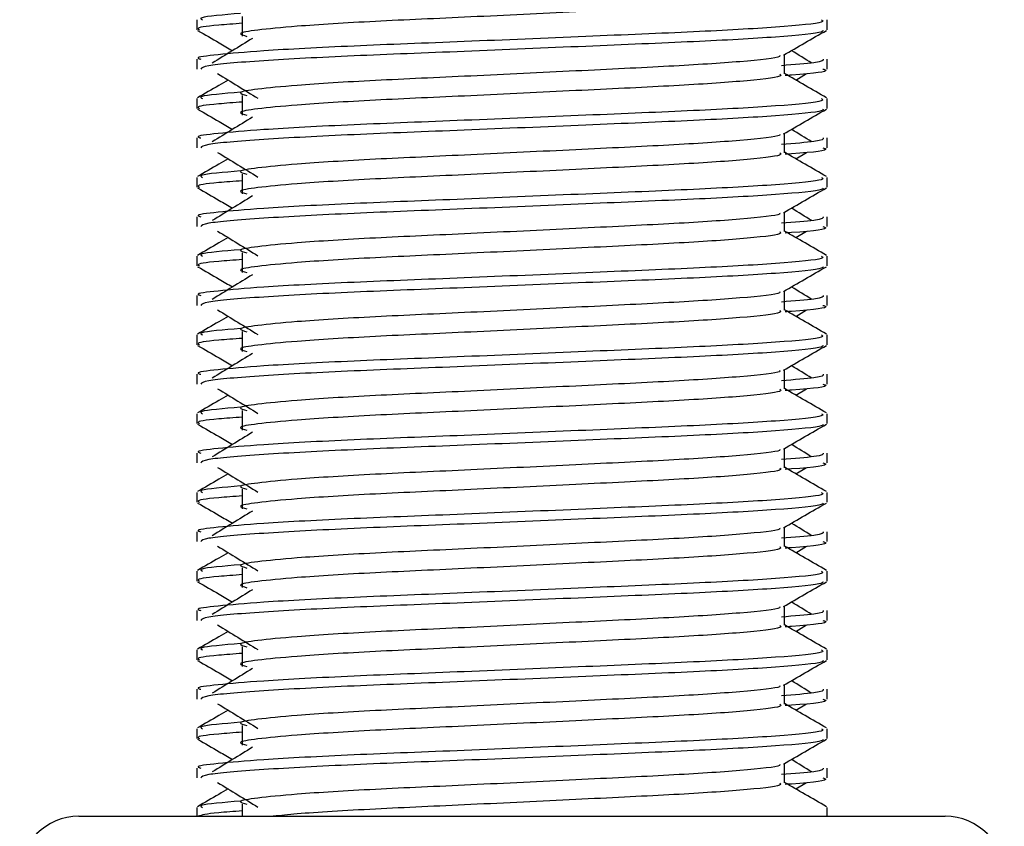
# Model space of a CAD drawing. Header units: millimetres. Extents: x 0 to 420, y 0 to 297.
# Tile 54 of 81: x 270.45 to 273.38, y 173.97 to 176.37. Entities that reach past the tile are written whole.
import ezdxf

# ---------------------------------------------------------------- set-up
doc = ezdxf.new("R2010")
doc.units = ezdxf.units.MM

msp = doc.modelspace()

# ---------------------------------------------------------------- linework, layer by layer
at = {"color": 7, "linetype": 'Continuous', "lineweight": 25}
for p, q in [((270.9765, 176.3707), (270.9765, 176.3415)), ((271.1114, 176.3804), (271.1114, 176.3218)), ((272.8515, 176.3415), (272.8515, 176.3707)), ((270.9765, 176.2536), (270.9765, 176.2243)), ((272.7246, 176.2098), (272.7246, 176.267)), ((272.8515, 176.2243), (272.8515, 176.2536)), ((272.7584, 176.1915), (272.7898, 176.2107)), ((270.9765, 176.1363), (270.9765, 176.1071)), ((271.1114, 176.146), (271.1114, 176.0874)), ((272.8515, 176.1071), (272.8515, 176.1363)), ((270.9765, 176.0192), (270.9765, 175.99)), ((272.7246, 175.9755), (272.7246, 176.0326)), ((272.8515, 175.99), (272.8515, 176.0192)), ((272.7584, 175.9571), (272.7898, 175.9763)), ((270.9765, 175.902), (270.9765, 175.8727)), ((271.1114, 175.9117), (271.1114, 175.8531)), ((272.8515, 175.8727), (272.8515, 175.902)), ((270.9765, 175.7848), (270.9765, 175.7556)), ((272.7246, 175.7411), (272.7246, 175.7982)), ((272.8515, 175.7556), (272.8515, 175.7848)), ((272.7584, 175.7227), (272.7898, 175.742)), ((270.9765, 175.6676), (270.9765, 175.6384)), ((271.1114, 175.6773), (271.1114, 175.6187)), ((272.8515, 175.6384), (272.8515, 175.6676)), ((270.9765, 175.5504), (270.9765, 175.5212)), ((272.7246, 175.5067), (272.7246, 175.5639)), ((272.8515, 175.5212), (272.8515, 175.5504)), ((272.7584, 175.4884), (272.7898, 175.5076)), ((270.9765, 175.4332), (270.9765, 175.404)), ((271.1114, 175.4429), (271.1114, 175.3843)), ((272.8515, 175.404), (272.8515, 175.4332)), ((270.9765, 175.3161), (270.9765, 175.2868)), ((272.7246, 175.2723), (272.7246, 175.3295)), ((272.8515, 175.2868), (272.8515, 175.3161)), ((272.7584, 175.254), (272.7898, 175.2732)), ((270.9765, 175.1988), (270.9765, 175.1696)), ((271.1114, 175.2085), (271.1114, 175.1499)), ((272.8515, 175.1696), (272.8515, 175.1988)), ((270.9765, 175.0817), (270.9765, 175.0525)), ((272.7246, 175.038), (272.7246, 175.0951)), ((272.8515, 175.0525), (272.8515, 175.0817)), ((272.7584, 175.0196), (272.7898, 175.0388)), ((270.9765, 174.9645), (270.9765, 174.9352)), ((271.1114, 174.9742), (271.1114, 174.9156)), ((272.8515, 174.9352), (272.8515, 174.9645)), ((270.9765, 174.8473), (270.9765, 174.8181)), ((272.7246, 174.8036), (272.7246, 174.8607)), ((272.8515, 174.8181), (272.8515, 174.8473)), ((272.7584, 174.7852), (272.7898, 174.8045)), ((270.9765, 174.7301), (270.9765, 174.7009)), ((271.1114, 174.7398), (271.1114, 174.6812)), ((272.8515, 174.7009), (272.8515, 174.7301)), ((270.9765, 174.6129), (270.9765, 174.5837)), ((272.7246, 174.5692), (272.7246, 174.6264)), ((272.8515, 174.5837), (272.8515, 174.6129)), ((272.7584, 174.5509), (272.7898, 174.5701)), ((270.9765, 174.4957), (270.9765, 174.4665)), ((271.1114, 174.5054), (271.1114, 174.4468)), ((272.8515, 174.4665), (272.8515, 174.4957)), ((270.9765, 174.3786), (270.9765, 174.3493)), ((272.7246, 174.3348), (272.7246, 174.392)), ((272.8515, 174.3493), (272.8515, 174.3786)), ((272.7584, 174.3165), (272.7898, 174.3357)), ((270.9765, 174.2613), (270.9765, 174.2321)), ((271.1114, 174.271), (271.1114, 174.2124)), ((272.8515, 174.2321), (272.8515, 174.2613)), ((270.9765, 174.1442), (270.9765, 174.115)), ((272.7246, 174.1005), (272.7246, 174.1576)), ((272.8515, 174.115), (272.8515, 174.1442)), ((272.7584, 174.0821), (272.7898, 174.1013)), ((270.9765, 174.027), (270.9765, 174.0009)), ((271.1114, 174.0367), (271.1114, 174.0009)), ((272.8515, 174.0009), (272.8515, 174.027)), ((270.6249, 174.0009), (272.0258, 174.0009)), ((272.0258, 174.0009), (273.2031, 174.0009))]:
    msp.add_line(p, q, dxfattribs=at)
for centre, start, end in [((270.6249, 173.8251), 90, 180), ((273.2031, 173.8251), 0, 90)]:
    msp.add_arc(centre, 0.1758, start, end, dxfattribs=at)
for points, knots in [([(272.7106, 176.444), (272.7132, 176.4418), (272.7209, 176.435), (272.6068, 176.4219), (272.3928, 176.4082), (272.1052, 176.3946), (271.7922, 176.3791), (271.496, 176.3661), (271.277, 176.3528), (271.1508, 176.3401), (271.0919, 176.3307), (271.1149, 176.3244), (271.1251, 176.3216)], [0, 0, 0, 0, 0.059132, 0.177163, 0.292064, 0.406849, 0.524898, 0.638409, 0.754774, 0.844226, 0.930647, 1, 1, 1, 1]), ([(272.8353, 176.3707), (272.8382, 176.3685), (272.847, 176.3617), (272.7152, 176.3486), (272.4678, 176.335), (272.1352, 176.3213), (271.7731, 176.3058), (271.4308, 176.2929), (271.1764, 176.2796), (271.0339, 176.2668), (270.9688, 176.2592), (270.9845, 176.2546), (270.9882, 176.2536)], [0, 0, 0, 0, 0.061077, 0.184512, 0.304677, 0.424721, 0.548174, 0.666888, 0.788581, 0.882129, 0.97251, 1, 1, 1, 1]), ([(271.1062, 176.3899), (271.0555, 176.3856), (270.9775, 176.379), (270.9888, 176.3729), (270.9927, 176.3707)], [0, 0, 0, 0, 0.651043, 1, 1, 1, 1]), ([(270.9787, 176.3391), (270.9999, 176.3269), (271.0345, 176.3069), (271.0691, 176.2868), (271.0824, 176.2791)], [0, 0, 0, 0, 0.61317, 1, 1, 1, 1]), ([(271.1114, 176.3604), (271.0865, 176.3586), (271.0099, 176.353), (270.9734, 176.3471), (270.9822, 176.3425), (270.9843, 176.3415)], [0, 0, 0, 0, 0.270543, 0.831179, 1, 1, 1, 1]), ([(272.8403, 176.339), (272.8396, 176.3375), (272.8366, 176.3315), (272.7155, 176.3193), (272.4677, 176.3057), (272.1351, 176.292), (271.7734, 176.2765), (271.4296, 176.2636), (271.159, 176.2491), (270.9959, 176.2353), (270.9908, 176.2276), (270.9886, 176.2243)], [0, 0, 0, 0, 0.039912, 0.166158, 0.289058, 0.411836, 0.5381, 0.659517, 0.783982, 0.909693, 1, 1, 1, 1]), ([(272.7221, 176.2655), (272.7433, 176.2778), (272.7857, 176.3023), (272.8281, 176.3269), (272.8493, 176.3391)], [0, 0, 0, 0, 0.4999356, 1, 1, 1, 1]), ([(271.1417, 176.3154), (271.1217, 176.3032), (271.0818, 176.2787), (271.0419, 176.2543), (271.022, 176.242)], [0, 0, 0, 0, 0.49999, 1, 1, 1, 1]), ([(272.7103, 176.2653), (272.7112, 176.264), (272.7155, 176.2581), (272.6052, 176.2461), (272.3933, 176.2324), (272.1051, 176.2188), (271.7923, 176.2033), (271.496, 176.1903), (271.277, 176.177), (271.1508, 176.1643), (271.0919, 176.155), (271.1149, 176.1486), (271.1251, 176.1458)], [0, 0, 0, 0, 0.035107, 0.156135, 0.273953, 0.391653, 0.512699, 0.629093, 0.748412, 0.840135, 0.92875, 1, 1, 1, 1]), ([(272.8398, 176.2536), (272.8399, 176.2501), (272.8402, 176.2439), (272.7533, 176.2372), (272.7158, 176.2343)], [0, 0, 0, 0, 0.567169, 1, 1, 1, 1]), ([(272.806, 176.242), (272.7861, 176.2543), (272.7659, 176.2666), (272.7458, 176.279), (272.7456, 176.2791)], [0, 0, 0, 0, 0.989832, 1, 1, 1, 1]), ([(272.8393, 176.2243), (272.8428, 176.2233), (272.8603, 176.2176), (272.8151, 176.2106), (272.7333, 176.2054), (272.7272, 176.205)], [0, 0, 0, 0, 0.18373, 0.938556, 1, 1, 1, 1]), ([(271.0382, 176.2107), (271.0582, 176.1985), (271.0981, 176.174), (271.138, 176.1495), (271.1579, 176.1373)], [0, 0, 0, 0, 0.500011, 1, 1, 1, 1]), ([(272.7106, 176.2097), (272.7132, 176.2074), (272.7209, 176.2006), (272.6068, 176.1875), (272.3928, 176.1738), (272.1052, 176.1602), (271.7922, 176.1447), (271.496, 176.1317), (271.277, 176.1184), (271.1508, 176.1057), (271.0919, 176.0964), (271.1149, 176.09), (271.1251, 176.0872)], [0, 0, 0, 0, 0.059132, 0.177163, 0.292064, 0.406849, 0.524898, 0.638409, 0.754774, 0.844226, 0.930647, 1, 1, 1, 1]), ([(272.8497, 176.1387), (272.8285, 176.1509), (272.7868, 176.1751), (272.7451, 176.1992), (272.7246, 176.2111)], [0, 0, 0, 0, 0.508368, 1, 1, 1, 1]), ([(271.0695, 176.1915), (271.0603, 176.1862), (271.0299, 176.1685), (270.9995, 176.1509), (270.9783, 176.1387)], [0, 0, 0, 0, 0.303338, 1, 1, 1, 1]), ([(272.8353, 176.1363), (272.8382, 176.1341), (272.847, 176.1273), (272.7152, 176.1143), (272.4678, 176.1006), (272.1352, 176.0869), (271.7731, 176.0715), (271.4308, 176.0585), (271.1764, 176.0452), (271.0339, 176.0325), (270.9688, 176.0248), (270.9845, 176.0202), (270.9882, 176.0192)], [0, 0, 0, 0, 0.061077, 0.184512, 0.304677, 0.424721, 0.548174, 0.666888, 0.788581, 0.882129, 0.97251, 1, 1, 1, 1]), ([(271.1062, 176.1555), (271.0555, 176.1512), (270.9775, 176.1446), (270.9888, 176.1385), (270.9927, 176.1363)], [0, 0, 0, 0, 0.651043, 1, 1, 1, 1]), ([(270.9787, 176.1048), (270.9999, 176.0925), (271.0345, 176.0725), (271.0691, 176.0525), (271.0824, 176.0447)], [0, 0, 0, 0, 0.61317, 1, 1, 1, 1]), ([(271.1114, 176.1261), (271.0865, 176.1242), (271.0099, 176.1186), (270.9734, 176.1127), (270.9822, 176.1082), (270.9843, 176.1071)], [0, 0, 0, 0, 0.270543, 0.831179, 1, 1, 1, 1]), ([(272.8403, 176.1046), (272.8396, 176.1031), (272.8366, 176.0971), (272.7155, 176.0849), (272.4677, 176.0713), (272.1351, 176.0576), (271.7734, 176.0422), (271.4296, 176.0292), (271.159, 176.0147), (270.9959, 176.0009), (270.9908, 175.9932), (270.9886, 175.99)], [0, 0, 0, 0, 0.039912, 0.166158, 0.289058, 0.411836, 0.5381, 0.659517, 0.783982, 0.909693, 1, 1, 1, 1]), ([(272.7221, 176.0311), (272.7433, 176.0434), (272.7857, 176.068), (272.8281, 176.0925), (272.8493, 176.1048)], [0, 0, 0, 0, 0.499936, 1, 1, 1, 1]), ([(271.1417, 176.081), (271.1217, 176.0688), (271.0818, 176.0443), (271.0419, 176.0199), (271.022, 176.0077)], [0, 0, 0, 0, 0.49999, 1, 1, 1, 1]), ([(272.7103, 176.031), (272.7112, 176.0296), (272.7155, 176.0238), (272.6052, 176.0117), (272.3933, 175.998), (272.1051, 175.9844), (271.7923, 175.9689), (271.496, 175.956), (271.277, 175.9427), (271.1508, 175.9299), (271.0919, 175.9206), (271.1149, 175.9143), (271.1251, 175.9114)], [0, 0, 0, 0, 0.035107, 0.156135, 0.273953, 0.391653, 0.512699, 0.629093, 0.748412, 0.840135, 0.92875, 1, 1, 1, 1]), ([(272.8398, 176.0192), (272.8399, 176.0157), (272.8402, 176.0095), (272.7533, 176.0028), (272.7158, 175.9999)], [0, 0, 0, 0, 0.567169, 1, 1, 1, 1]), ([(272.806, 176.0077), (272.7861, 176.0199), (272.7659, 176.0322), (272.7458, 176.0446), (272.7456, 176.0447)], [0, 0, 0, 0, 0.989832, 1, 1, 1, 1]), ([(272.8393, 175.99), (272.8428, 175.9889), (272.8603, 175.9833), (272.8151, 175.9763), (272.7333, 175.971), (272.7272, 175.9706)], [0, 0, 0, 0, 0.18373, 0.938556, 1, 1, 1, 1]), ([(271.0382, 175.9763), (271.0582, 175.9641), (271.0981, 175.9396), (271.138, 175.9152), (271.1579, 175.9029)], [0, 0, 0, 0, 0.500011, 1, 1, 1, 1]), ([(272.7106, 175.9753), (272.7132, 175.973), (272.7209, 175.9662), (272.6068, 175.9531), (272.3928, 175.9394), (272.1052, 175.9258), (271.7922, 175.9103), (271.496, 175.8974), (271.277, 175.8841), (271.1508, 175.8713), (271.0919, 175.862), (271.1149, 175.8557), (271.1251, 175.8529)], [0, 0, 0, 0, 0.059132, 0.177163, 0.292064, 0.406849, 0.524898, 0.638409, 0.754774, 0.844226, 0.930647, 1, 1, 1, 1]), ([(272.8497, 175.9043), (272.8285, 175.9166), (272.7868, 175.9407), (272.7451, 175.9648), (272.7246, 175.9767)], [0, 0, 0, 0, 0.508368, 1, 1, 1, 1]), ([(271.0695, 175.9571), (271.0603, 175.9518), (271.0299, 175.9342), (270.9995, 175.9166), (270.9783, 175.9043)], [0, 0, 0, 0, 0.303338, 1, 1, 1, 1]), ([(272.8353, 175.902), (272.8382, 175.8997), (272.847, 175.8929), (272.7152, 175.8799), (272.4678, 175.8662), (272.1352, 175.8526), (271.7731, 175.8371), (271.4308, 175.8241), (271.1764, 175.8108), (271.0339, 175.7981), (270.9688, 175.7904), (270.9845, 175.7859), (270.9882, 175.7848)], [0, 0, 0, 0, 0.061077, 0.184512, 0.304677, 0.424721, 0.548174, 0.666888, 0.788581, 0.882129, 0.97251, 1, 1, 1, 1]), ([(271.1062, 175.9212), (271.0555, 175.9169), (270.9775, 175.9102), (270.9888, 175.9041), (270.9927, 175.902)], [0, 0, 0, 0, 0.651043, 1, 1, 1, 1]), ([(270.9787, 175.8704), (270.9999, 175.8581), (271.0345, 175.8381), (271.0691, 175.8181), (271.0824, 175.8104)], [0, 0, 0, 0, 0.61317, 1, 1, 1, 1]), ([(271.1114, 175.8917), (271.0865, 175.8899), (271.0099, 175.8843), (270.9734, 175.8783), (270.9822, 175.8738), (270.9843, 175.8727)], [0, 0, 0, 0, 0.270543, 0.831179, 1, 1, 1, 1]), ([(272.8403, 175.8702), (272.8396, 175.8688), (272.8366, 175.8627), (272.7155, 175.8506), (272.4677, 175.8369), (272.1351, 175.8233), (271.7734, 175.8078), (271.4296, 175.7948), (271.159, 175.7803), (270.9959, 175.7665), (270.9908, 175.7588), (270.9886, 175.7556)], [0, 0, 0, 0, 0.0399117, 0.1661575, 0.2890582, 0.4118359, 0.5381002, 0.6595169, 0.7839817, 0.9096926, 1, 1, 1, 1]), ([(272.7221, 175.7968), (272.7433, 175.809), (272.7857, 175.8336), (272.8281, 175.8581), (272.8493, 175.8704)], [0, 0, 0, 0, 0.499936, 1, 1, 1, 1]), ([(271.1417, 175.8467), (271.1217, 175.8344), (271.0818, 175.81), (271.0419, 175.7855), (271.022, 175.7733)], [0, 0, 0, 0, 0.49999, 1, 1, 1, 1]), ([(272.7103, 175.7966), (272.7112, 175.7953), (272.7155, 175.7894), (272.6052, 175.7773), (272.3933, 175.7637), (272.1051, 175.75), (271.7923, 175.7346), (271.496, 175.7216), (271.277, 175.7083), (271.1508, 175.6956), (271.0919, 175.6862), (271.1149, 175.6799), (271.1251, 175.6771)], [0, 0, 0, 0, 0.035107, 0.156135, 0.273953, 0.391653, 0.512699, 0.629093, 0.748412, 0.840135, 0.92875, 1, 1, 1, 1]), ([(272.8398, 175.7848), (272.8399, 175.7813), (272.8402, 175.7751), (272.7533, 175.7684), (272.7158, 175.7655)], [0, 0, 0, 0, 0.567169, 1, 1, 1, 1]), ([(272.806, 175.7733), (272.7861, 175.7855), (272.7659, 175.7979), (272.7458, 175.8102), (272.7456, 175.8104)], [0, 0, 0, 0, 0.989832, 1, 1, 1, 1]), ([(272.8393, 175.7556), (272.8428, 175.7545), (272.8603, 175.7489), (272.8151, 175.7419), (272.7333, 175.7367), (272.7272, 175.7363)], [0, 0, 0, 0, 0.18373, 0.938556, 1, 1, 1, 1]), ([(271.0382, 175.742), (271.0582, 175.7297), (271.0981, 175.7053), (271.138, 175.6808), (271.1579, 175.6686)], [0, 0, 0, 0, 0.500011, 1, 1, 1, 1]), ([(272.7106, 175.7409), (272.7132, 175.7386), (272.7209, 175.7318), (272.6068, 175.7187), (272.3928, 175.7051), (272.1052, 175.6914), (271.7922, 175.676), (271.496, 175.663), (271.277, 175.6497), (271.1508, 175.637), (271.0919, 175.6276), (271.1149, 175.6213), (271.1251, 175.6185)], [0, 0, 0, 0, 0.059132, 0.177163, 0.292064, 0.406849, 0.524898, 0.638409, 0.754774, 0.844226, 0.930647, 1, 1, 1, 1]), ([(272.8497, 175.6699), (272.8285, 175.6822), (272.7868, 175.7063), (272.7451, 175.7305), (272.7246, 175.7423)], [0, 0, 0, 0, 0.508368, 1, 1, 1, 1]), ([(271.0695, 175.7227), (271.0603, 175.7174), (271.0299, 175.6998), (270.9995, 175.6822), (270.9783, 175.6699)], [0, 0, 0, 0, 0.3033381, 1, 1, 1, 1]), ([(272.8353, 175.6676), (272.8382, 175.6653), (272.847, 175.6586), (272.7152, 175.6455), (272.4678, 175.6318), (272.1352, 175.6182), (271.7731, 175.6027), (271.4308, 175.5898), (271.1764, 175.5765), (271.0339, 175.5637), (270.9688, 175.556), (270.9845, 175.5515), (270.9882, 175.5504)], [0, 0, 0, 0, 0.0610772, 0.1845123, 0.3046768, 0.4247211, 0.5481742, 0.6668878, 0.7885815, 0.8821287, 0.9725098, 1, 1, 1, 1]), ([(271.1062, 175.6868), (271.0555, 175.6825), (270.9775, 175.6758), (270.9888, 175.6697), (270.9927, 175.6676)], [0, 0, 0, 0, 0.651043, 1, 1, 1, 1]), ([(270.9787, 175.636), (270.9999, 175.6237), (271.0345, 175.6037), (271.0691, 175.5837), (271.0824, 175.576)], [0, 0, 0, 0, 0.6131696, 1, 1, 1, 1]), ([(271.1114, 175.6573), (271.0865, 175.6555), (271.0099, 175.6499), (270.9734, 175.6439), (270.9822, 175.6394), (270.9843, 175.6384)], [0, 0, 0, 0, 0.270543, 0.831179, 1, 1, 1, 1]), ([(272.8403, 175.6358), (272.8396, 175.6344), (272.8366, 175.6283), (272.7155, 175.6162), (272.4677, 175.6025), (272.1351, 175.5889), (271.7734, 175.5734), (271.4296, 175.5605), (271.159, 175.546), (270.9959, 175.5321), (270.9908, 175.5244), (270.9886, 175.5212)], [0, 0, 0, 0, 0.0399117, 0.1661575, 0.2890582, 0.4118359, 0.5381002, 0.6595169, 0.7839817, 0.9096926, 1, 1, 1, 1]), ([(272.7221, 175.5624), (272.7433, 175.5747), (272.7857, 175.5992), (272.8281, 175.6237), (272.8493, 175.636)], [0, 0, 0, 0, 0.499936, 1, 1, 1, 1]), ([(271.1417, 175.6123), (271.1217, 175.6001), (271.0818, 175.5756), (271.0419, 175.5511), (271.022, 175.5389)], [0, 0, 0, 0, 0.49999, 1, 1, 1, 1]), ([(272.7103, 175.5622), (272.7112, 175.5609), (272.7155, 175.555), (272.6052, 175.5429), (272.3933, 175.5293), (272.1051, 175.5156), (271.7923, 175.5002), (271.496, 175.4872), (271.277, 175.4739), (271.1508, 175.4612), (271.0919, 175.4518), (271.1149, 175.4455), (271.1251, 175.4427)], [0, 0, 0, 0, 0.035107, 0.156135, 0.273953, 0.391653, 0.512699, 0.629093, 0.748412, 0.840135, 0.92875, 1, 1, 1, 1]), ([(272.8398, 175.5504), (272.8399, 175.5469), (272.8402, 175.5408), (272.7533, 175.5341), (272.7158, 175.5311)], [0, 0, 0, 0, 0.567169, 1, 1, 1, 1]), ([(272.806, 175.5389), (272.7861, 175.5511), (272.7659, 175.5635), (272.7458, 175.5759), (272.7456, 175.576)], [0, 0, 0, 0, 0.989832, 1, 1, 1, 1]), ([(272.8393, 175.5212), (272.8428, 175.5201), (272.8603, 175.5145), (272.8151, 175.5075), (272.7333, 175.5023), (272.7272, 175.5019)], [0, 0, 0, 0, 0.18373, 0.938556, 1, 1, 1, 1]), ([(271.0382, 175.5076), (271.0582, 175.4954), (271.0981, 175.4709), (271.138, 175.4464), (271.1579, 175.4342)], [0, 0, 0, 0, 0.5000113, 1, 1, 1, 1]), ([(272.7106, 175.5065), (272.7132, 175.5043), (272.7209, 175.4975), (272.6068, 175.4844), (272.3928, 175.4707), (272.1052, 175.4571), (271.7922, 175.4416), (271.496, 175.4286), (271.277, 175.4153), (271.1508, 175.4026), (271.0919, 175.3932), (271.1149, 175.3869), (271.1251, 175.3841)], [0, 0, 0, 0, 0.059132, 0.177163, 0.292064, 0.406849, 0.524898, 0.638409, 0.754774, 0.844226, 0.930647, 1, 1, 1, 1]), ([(272.8497, 175.4356), (272.8285, 175.4478), (272.7868, 175.4719), (272.7451, 175.4961), (272.7246, 175.5079)], [0, 0, 0, 0, 0.508368, 1, 1, 1, 1]), ([(271.0695, 175.4884), (271.0603, 175.483), (271.0299, 175.4654), (270.9995, 175.4478), (270.9783, 175.4356)], [0, 0, 0, 0, 0.303338, 1, 1, 1, 1]), ([(272.8353, 175.4332), (272.8382, 175.431), (272.847, 175.4242), (272.7152, 175.4111), (272.4678, 175.3974), (272.1352, 175.3838), (271.7731, 175.3683), (271.4308, 175.3554), (271.1764, 175.3421), (271.0339, 175.3293), (270.9688, 175.3217), (270.9845, 175.3171), (270.9882, 175.3161)], [0, 0, 0, 0, 0.0610772, 0.1845123, 0.3046768, 0.4247211, 0.5481742, 0.6668878, 0.7885815, 0.8821287, 0.9725098, 1, 1, 1, 1]), ([(271.1062, 175.4524), (271.0555, 175.4481), (270.9775, 175.4415), (270.9888, 175.4353), (270.9927, 175.4332)], [0, 0, 0, 0, 0.651043, 1, 1, 1, 1]), ([(270.9787, 175.4016), (270.9999, 175.3894), (271.0345, 175.3694), (271.0691, 175.3493), (271.0824, 175.3416)], [0, 0, 0, 0, 0.61317, 1, 1, 1, 1]), ([(271.1114, 175.4229), (271.0865, 175.4211), (271.0099, 175.4155), (270.9734, 175.4096), (270.9822, 175.405), (270.9843, 175.404)], [0, 0, 0, 0, 0.270543, 0.831179, 1, 1, 1, 1]), ([(272.8403, 175.4015), (272.8396, 175.4), (272.8366, 175.394), (272.7155, 175.3818), (272.4677, 175.3682), (272.1351, 175.3545), (271.7734, 175.339), (271.4296, 175.3261), (271.159, 175.3116), (270.9959, 175.2978), (270.9908, 175.2901), (270.9886, 175.2868)], [0, 0, 0, 0, 0.0399117, 0.1661575, 0.2890582, 0.4118359, 0.5381002, 0.6595169, 0.7839817, 0.9096926, 1, 1, 1, 1]), ([(272.7221, 175.328), (272.7433, 175.3403), (272.7857, 175.3648), (272.8281, 175.3894), (272.8493, 175.4016)], [0, 0, 0, 0, 0.4999356, 1, 1, 1, 1]), ([(271.1417, 175.3779), (271.1217, 175.3657), (271.0818, 175.3412), (271.0419, 175.3168), (271.022, 175.3045)], [0, 0, 0, 0, 0.49999, 1, 1, 1, 1]), ([(272.7103, 175.3278), (272.7112, 175.3265), (272.7155, 175.3206), (272.6052, 175.3086), (272.3933, 175.2949), (272.1051, 175.2813), (271.7923, 175.2658), (271.496, 175.2528), (271.277, 175.2395), (271.1508, 175.2268), (271.0919, 175.2174), (271.1149, 175.2111), (271.1251, 175.2083)], [0, 0, 0, 0, 0.035107, 0.156135, 0.273953, 0.391653, 0.512699, 0.629093, 0.748412, 0.840135, 0.92875, 1, 1, 1, 1]), ([(272.8398, 175.3161), (272.8399, 175.3126), (272.8402, 175.3064), (272.7533, 175.2997), (272.7158, 175.2968)], [0, 0, 0, 0, 0.567169, 1, 1, 1, 1]), ([(272.806, 175.3045), (272.7861, 175.3168), (272.7659, 175.3291), (272.7458, 175.3415), (272.7456, 175.3416)], [0, 0, 0, 0, 0.989832, 1, 1, 1, 1]), ([(272.8393, 175.2868), (272.8428, 175.2857), (272.8603, 175.2801), (272.8151, 175.2731), (272.7333, 175.2679), (272.7272, 175.2675)], [0, 0, 0, 0, 0.18373, 0.938556, 1, 1, 1, 1]), ([(271.0382, 175.2732), (271.0582, 175.261), (271.0981, 175.2365), (271.138, 175.212), (271.1579, 175.1998)], [0, 0, 0, 0, 0.500011, 1, 1, 1, 1]), ([(272.7106, 175.2722), (272.7132, 175.2699), (272.7209, 175.2631), (272.6068, 175.25), (272.3928, 175.2363), (272.1052, 175.2227), (271.7922, 175.2072), (271.496, 175.1942), (271.277, 175.1809), (271.1508, 175.1682), (271.0919, 175.1589), (271.1149, 175.1525), (271.1251, 175.1497)], [0, 0, 0, 0, 0.059132, 0.1771634, 0.2920638, 0.4068492, 0.5248979, 0.6384095, 0.7547738, 0.8442256, 0.9306466, 1, 1, 1, 1]), ([(272.8497, 175.2012), (272.8285, 175.2134), (272.7868, 175.2376), (272.7451, 175.2617), (272.7246, 175.2736)], [0, 0, 0, 0, 0.508368, 1, 1, 1, 1]), ([(271.0695, 175.254), (271.0603, 175.2487), (271.0299, 175.231), (270.9995, 175.2134), (270.9783, 175.2012)], [0, 0, 0, 0, 0.303338, 1, 1, 1, 1]), ([(272.8353, 175.1988), (272.8382, 175.1966), (272.847, 175.1898), (272.7152, 175.1768), (272.4678, 175.1631), (272.1352, 175.1494), (271.7731, 175.134), (271.4308, 175.121), (271.1764, 175.1077), (271.0339, 175.095), (270.9688, 175.0873), (270.9845, 175.0827), (270.9882, 175.0817)], [0, 0, 0, 0, 0.0610772, 0.1845123, 0.3046768, 0.4247211, 0.5481742, 0.6668878, 0.7885815, 0.8821287, 0.9725098, 1, 1, 1, 1]), ([(271.1062, 175.218), (271.0555, 175.2137), (270.9775, 175.2071), (270.9888, 175.201), (270.9927, 175.1988)], [0, 0, 0, 0, 0.651043, 1, 1, 1, 1]), ([(270.9787, 175.1673), (270.9999, 175.155), (271.0345, 175.135), (271.0691, 175.115), (271.0824, 175.1072)], [0, 0, 0, 0, 0.61317, 1, 1, 1, 1]), ([(271.1114, 175.1886), (271.0865, 175.1867), (271.0099, 175.1811), (270.9734, 175.1752), (270.9822, 175.1707), (270.9843, 175.1696)], [0, 0, 0, 0, 0.270543, 0.831179, 1, 1, 1, 1]), ([(272.8403, 175.1671), (272.8396, 175.1656), (272.8366, 175.1596), (272.7155, 175.1474), (272.4677, 175.1338), (272.1351, 175.1201), (271.7734, 175.1047), (271.4296, 175.0917), (271.159, 175.0772), (270.9959, 175.0634), (270.9908, 175.0557), (270.9886, 175.0525)], [0, 0, 0, 0, 0.039912, 0.166158, 0.289058, 0.411836, 0.5381, 0.659517, 0.783982, 0.909693, 1, 1, 1, 1]), ([(272.7221, 175.0936), (272.7433, 175.1059), (272.7857, 175.1305), (272.8281, 175.155), (272.8493, 175.1673)], [0, 0, 0, 0, 0.499936, 1, 1, 1, 1]), ([(271.1417, 175.1435), (271.1217, 175.1313), (271.0818, 175.1068), (271.0419, 175.0824), (271.022, 175.0702)], [0, 0, 0, 0, 0.49999, 1, 1, 1, 1]), ([(272.7103, 175.0935), (272.7112, 175.0921), (272.7155, 175.0863), (272.6052, 175.0742), (272.3933, 175.0605), (272.1051, 175.0469), (271.7923, 175.0314), (271.496, 175.0185), (271.277, 175.0052), (271.1508, 174.9924), (271.0919, 174.9831), (271.1149, 174.9768), (271.1251, 174.9739)], [0, 0, 0, 0, 0.035107, 0.156135, 0.273953, 0.391653, 0.512699, 0.629093, 0.748412, 0.840135, 0.92875, 1, 1, 1, 1]), ([(272.8398, 175.0817), (272.8399, 175.0782), (272.8402, 175.072), (272.7533, 175.0653), (272.7158, 175.0624)], [0, 0, 0, 0, 0.567169, 1, 1, 1, 1]), ([(272.806, 175.0702), (272.7861, 175.0824), (272.7659, 175.0947), (272.7458, 175.1071), (272.7456, 175.1072)], [0, 0, 0, 0, 0.989832, 1, 1, 1, 1]), ([(272.8393, 175.0525), (272.8428, 175.0514), (272.8603, 175.0458), (272.8151, 175.0388), (272.7333, 175.0335), (272.7272, 175.0331)], [0, 0, 0, 0, 0.18373, 0.938556, 1, 1, 1, 1]), ([(271.0382, 175.0388), (271.0582, 175.0266), (271.0981, 175.0021), (271.138, 174.9777), (271.1579, 174.9654)], [0, 0, 0, 0, 0.500011, 1, 1, 1, 1]), ([(272.7106, 175.0378), (272.7132, 175.0355), (272.7209, 175.0287), (272.6068, 175.0156), (272.3928, 175.0019), (272.1052, 174.9883), (271.7922, 174.9728), (271.496, 174.9599), (271.277, 174.9466), (271.1508, 174.9338), (271.0919, 174.9245), (271.1149, 174.9182), (271.1251, 174.9154)], [0, 0, 0, 0, 0.059132, 0.177163, 0.292064, 0.406849, 0.524898, 0.638409, 0.754774, 0.844226, 0.930647, 1, 1, 1, 1]), ([(272.8497, 174.9668), (272.8285, 174.9791), (272.7868, 175.0032), (272.7451, 175.0273), (272.7246, 175.0392)], [0, 0, 0, 0, 0.508368, 1, 1, 1, 1]), ([(271.0695, 175.0196), (271.0603, 175.0143), (271.0299, 174.9967), (270.9995, 174.9791), (270.9783, 174.9668)], [0, 0, 0, 0, 0.3033381, 1, 1, 1, 1]), ([(272.8353, 174.9645), (272.8382, 174.9622), (272.847, 174.9554), (272.7152, 174.9424), (272.4678, 174.9287), (272.1352, 174.9151), (271.7731, 174.8996), (271.4308, 174.8866), (271.1764, 174.8733), (271.0339, 174.8606), (270.9688, 174.8529), (270.9845, 174.8484), (270.9882, 174.8473)], [0, 0, 0, 0, 0.061077, 0.184512, 0.304677, 0.424721, 0.548174, 0.666888, 0.788581, 0.882129, 0.97251, 1, 1, 1, 1]), ([(271.1062, 174.9837), (271.0555, 174.9793), (270.9775, 174.9727), (270.9888, 174.9666), (270.9927, 174.9645)], [0, 0, 0, 0, 0.651043, 1, 1, 1, 1]), ([(270.9787, 174.9329), (270.9999, 174.9206), (271.0345, 174.9006), (271.0691, 174.8806), (271.0824, 174.8728)], [0, 0, 0, 0, 0.61317, 1, 1, 1, 1]), ([(271.1114, 174.9542), (271.0865, 174.9524), (271.0099, 174.9468), (270.9734, 174.9408), (270.9822, 174.9363), (270.9843, 174.9352)], [0, 0, 0, 0, 0.270543, 0.831179, 1, 1, 1, 1]), ([(272.8403, 174.9327), (272.8396, 174.9313), (272.8366, 174.9252), (272.7155, 174.9131), (272.4677, 174.8994), (272.1351, 174.8858), (271.7734, 174.8703), (271.4296, 174.8573), (271.159, 174.8428), (270.9959, 174.829), (270.9908, 174.8213), (270.9886, 174.8181)], [0, 0, 0, 0, 0.039912, 0.166158, 0.289058, 0.411836, 0.5381, 0.659517, 0.783982, 0.909693, 1, 1, 1, 1]), ([(272.7221, 174.8593), (272.7433, 174.8715), (272.7857, 174.8961), (272.8281, 174.9206), (272.8493, 174.9329)], [0, 0, 0, 0, 0.499936, 1, 1, 1, 1]), ([(271.1417, 174.9092), (271.1217, 174.8969), (271.0818, 174.8725), (271.0419, 174.848), (271.022, 174.8358)], [0, 0, 0, 0, 0.49999, 1, 1, 1, 1]), ([(272.7103, 174.8591), (272.7112, 174.8578), (272.7155, 174.8519), (272.6052, 174.8398), (272.3933, 174.8262), (272.1051, 174.8125), (271.7923, 174.7971), (271.496, 174.7841), (271.277, 174.7708), (271.1508, 174.7581), (271.0919, 174.7487), (271.1149, 174.7424), (271.1251, 174.7396)], [0, 0, 0, 0, 0.035107, 0.156135, 0.273953, 0.391653, 0.512699, 0.629093, 0.748412, 0.840135, 0.92875, 1, 1, 1, 1]), ([(272.8398, 174.8473), (272.8399, 174.8438), (272.8402, 174.8376), (272.7533, 174.8309), (272.7158, 174.828)], [0, 0, 0, 0, 0.567169, 1, 1, 1, 1]), ([(272.806, 174.8358), (272.7861, 174.848), (272.7659, 174.8604), (272.7458, 174.8727), (272.7456, 174.8728)], [0, 0, 0, 0, 0.989832, 1, 1, 1, 1]), ([(272.8393, 174.8181), (272.8428, 174.817), (272.8603, 174.8114), (272.8151, 174.8044), (272.7333, 174.7992), (272.7272, 174.7988)], [0, 0, 0, 0, 0.18373, 0.938556, 1, 1, 1, 1]), ([(271.0382, 174.8045), (271.0582, 174.7922), (271.0981, 174.7678), (271.138, 174.7433), (271.1579, 174.7311)], [0, 0, 0, 0, 0.500011, 1, 1, 1, 1]), ([(272.7106, 174.8034), (272.7132, 174.8011), (272.7209, 174.7943), (272.6068, 174.7812), (272.3928, 174.7676), (272.1052, 174.7539), (271.7922, 174.7385), (271.496, 174.7255), (271.277, 174.7122), (271.1508, 174.6995), (271.0919, 174.6901), (271.1149, 174.6838), (271.1251, 174.681)], [0, 0, 0, 0, 0.059132, 0.177163, 0.292064, 0.406849, 0.524898, 0.638409, 0.754774, 0.844226, 0.930647, 1, 1, 1, 1]), ([(272.8497, 174.7324), (272.8285, 174.7447), (272.7868, 174.7688), (272.7451, 174.7929), (272.7246, 174.8048)], [0, 0, 0, 0, 0.508368, 1, 1, 1, 1]), ([(271.0695, 174.7852), (271.0603, 174.7799), (271.0299, 174.7623), (270.9995, 174.7447), (270.9783, 174.7324)], [0, 0, 0, 0, 0.303338, 1, 1, 1, 1]), ([(272.8353, 174.7301), (272.8382, 174.7278), (272.847, 174.7211), (272.7152, 174.708), (272.4678, 174.6943), (272.1352, 174.6807), (271.7731, 174.6652), (271.4308, 174.6522), (271.1764, 174.6389), (271.0339, 174.6262), (270.9688, 174.6185), (270.9845, 174.614), (270.9882, 174.6129)], [0, 0, 0, 0, 0.061077, 0.184512, 0.304677, 0.424721, 0.548174, 0.666888, 0.788581, 0.882129, 0.97251, 1, 1, 1, 1]), ([(271.1062, 174.7493), (271.0555, 174.745), (270.9775, 174.7383), (270.9888, 174.7322), (270.9927, 174.7301)], [0, 0, 0, 0, 0.651043, 1, 1, 1, 1]), ([(270.9787, 174.6985), (270.9999, 174.6862), (271.0345, 174.6662), (271.0691, 174.6462), (271.0824, 174.6385)], [0, 0, 0, 0, 0.61317, 1, 1, 1, 1]), ([(271.1114, 174.7198), (271.0865, 174.718), (271.0099, 174.7124), (270.9734, 174.7064), (270.9822, 174.7019), (270.9843, 174.7009)], [0, 0, 0, 0, 0.270543, 0.831179, 1, 1, 1, 1]), ([(272.8403, 174.6983), (272.8396, 174.6969), (272.8366, 174.6908), (272.7155, 174.6787), (272.4677, 174.665), (272.1351, 174.6514), (271.7734, 174.6359), (271.4296, 174.623), (271.159, 174.6085), (270.9959, 174.5946), (270.9908, 174.5869), (270.9886, 174.5837)], [0, 0, 0, 0, 0.039912, 0.166158, 0.289058, 0.411836, 0.5381, 0.659517, 0.783982, 0.909693, 1, 1, 1, 1]), ([(272.7221, 174.6249), (272.7433, 174.6372), (272.7857, 174.6617), (272.8281, 174.6862), (272.8493, 174.6985)], [0, 0, 0, 0, 0.499936, 1, 1, 1, 1]), ([(271.1417, 174.6748), (271.1217, 174.6626), (271.0818, 174.6381), (271.0419, 174.6136), (271.022, 174.6014)], [0, 0, 0, 0, 0.49999, 1, 1, 1, 1]), ([(272.7103, 174.6247), (272.7112, 174.6234), (272.7155, 174.6175), (272.6052, 174.6054), (272.3933, 174.5918), (272.1051, 174.5781), (271.7923, 174.5627), (271.496, 174.5497), (271.277, 174.5364), (271.1508, 174.5237), (271.0919, 174.5143), (271.1149, 174.508), (271.1251, 174.5052)], [0, 0, 0, 0, 0.035107, 0.156135, 0.273953, 0.391653, 0.512699, 0.629093, 0.748412, 0.840135, 0.92875, 1, 1, 1, 1]), ([(272.8398, 174.6129), (272.8399, 174.6094), (272.8402, 174.6033), (272.7533, 174.5966), (272.7158, 174.5936)], [0, 0, 0, 0, 0.567169, 1, 1, 1, 1]), ([(272.806, 174.6014), (272.7861, 174.6136), (272.7659, 174.626), (272.7458, 174.6383), (272.7456, 174.6385)], [0, 0, 0, 0, 0.989832, 1, 1, 1, 1]), ([(272.8393, 174.5837), (272.8428, 174.5826), (272.8603, 174.577), (272.8151, 174.57), (272.7333, 174.5648), (272.7272, 174.5644)], [0, 0, 0, 0, 0.18373, 0.938556, 1, 1, 1, 1]), ([(271.0382, 174.5701), (271.0582, 174.5578), (271.0981, 174.5334), (271.138, 174.5089), (271.1579, 174.4967)], [0, 0, 0, 0, 0.500011, 1, 1, 1, 1]), ([(272.7106, 174.569), (272.7132, 174.5668), (272.7209, 174.56), (272.6068, 174.5469), (272.3928, 174.5332), (272.1052, 174.5196), (271.7922, 174.5041), (271.496, 174.4911), (271.277, 174.4778), (271.1508, 174.4651), (271.0919, 174.4557), (271.1149, 174.4494), (271.1251, 174.4466)], [0, 0, 0, 0, 0.059132, 0.177163, 0.292064, 0.406849, 0.524898, 0.638409, 0.754774, 0.844226, 0.930647, 1, 1, 1, 1]), ([(272.8497, 174.4981), (272.8285, 174.5103), (272.7868, 174.5344), (272.7451, 174.5586), (272.7246, 174.5704)], [0, 0, 0, 0, 0.508368, 1, 1, 1, 1]), ([(271.0695, 174.5509), (271.0603, 174.5455), (271.0299, 174.5279), (270.9995, 174.5103), (270.9783, 174.4981)], [0, 0, 0, 0, 0.303338, 1, 1, 1, 1]), ([(272.8353, 174.4957), (272.8382, 174.4935), (272.847, 174.4867), (272.7152, 174.4736), (272.4678, 174.4599), (272.1352, 174.4463), (271.7731, 174.4308), (271.4308, 174.4179), (271.1764, 174.4046), (271.0339, 174.3918), (270.9688, 174.3842), (270.9845, 174.3796), (270.9882, 174.3786)], [0, 0, 0, 0, 0.061077, 0.184512, 0.304677, 0.424721, 0.548174, 0.666888, 0.788581, 0.882129, 0.97251, 1, 1, 1, 1]), ([(271.1062, 174.5149), (271.0555, 174.5106), (270.9775, 174.504), (270.9888, 174.4978), (270.9927, 174.4957)], [0, 0, 0, 0, 0.651043, 1, 1, 1, 1]), ([(270.9787, 174.4641), (270.9999, 174.4519), (271.0345, 174.4319), (271.0691, 174.4118), (271.0824, 174.4041)], [0, 0, 0, 0, 0.61317, 1, 1, 1, 1]), ([(271.1114, 174.4854), (271.0865, 174.4836), (271.0099, 174.478), (270.9734, 174.4721), (270.9822, 174.4675), (270.9843, 174.4665)], [0, 0, 0, 0, 0.270543, 0.831179, 1, 1, 1, 1]), ([(272.8403, 174.464), (272.8396, 174.4625), (272.8366, 174.4565), (272.7155, 174.4443), (272.4677, 174.4307), (272.1351, 174.417), (271.7734, 174.4015), (271.4296, 174.3886), (271.159, 174.3741), (270.9959, 174.3602), (270.9908, 174.3526), (270.9886, 174.3493)], [0, 0, 0, 0, 0.0399117, 0.1661575, 0.2890582, 0.4118359, 0.5381002, 0.6595169, 0.7839817, 0.9096926, 1, 1, 1, 1]), ([(272.7221, 174.3905), (272.7433, 174.4028), (272.7857, 174.4273), (272.8281, 174.4519), (272.8493, 174.4641)], [0, 0, 0, 0, 0.499936, 1, 1, 1, 1]), ([(271.1417, 174.4404), (271.1217, 174.4282), (271.0818, 174.4037), (271.0419, 174.3793), (271.022, 174.367)], [0, 0, 0, 0, 0.49999, 1, 1, 1, 1]), ([(272.7103, 174.3903), (272.7112, 174.389), (272.7155, 174.3831), (272.6052, 174.3711), (272.3933, 174.3574), (272.1051, 174.3438), (271.7923, 174.3283), (271.496, 174.3153), (271.277, 174.302), (271.1508, 174.2893), (271.0919, 174.2799), (271.1149, 174.2736), (271.1251, 174.2708)], [0, 0, 0, 0, 0.035107, 0.156135, 0.273953, 0.391653, 0.512699, 0.629093, 0.748412, 0.840135, 0.92875, 1, 1, 1, 1]), ([(272.8398, 174.3786), (272.8399, 174.3751), (272.8402, 174.3689), (272.7533, 174.3622), (272.7158, 174.3593)], [0, 0, 0, 0, 0.567169, 1, 1, 1, 1]), ([(272.806, 174.367), (272.7861, 174.3793), (272.7659, 174.3916), (272.7458, 174.404), (272.7456, 174.4041)], [0, 0, 0, 0, 0.989832, 1, 1, 1, 1]), ([(272.8393, 174.3493), (272.8428, 174.3482), (272.8603, 174.3426), (272.8151, 174.3356), (272.7333, 174.3304), (272.7272, 174.33)], [0, 0, 0, 0, 0.18373, 0.938556, 1, 1, 1, 1]), ([(271.0382, 174.3357), (271.0582, 174.3235), (271.0981, 174.299), (271.138, 174.2745), (271.1579, 174.2623)], [0, 0, 0, 0, 0.500011, 1, 1, 1, 1]), ([(272.7106, 174.3347), (272.7132, 174.3324), (272.7209, 174.3256), (272.6068, 174.3125), (272.3928, 174.2988), (272.1052, 174.2852), (271.7922, 174.2697), (271.496, 174.2567), (271.277, 174.2434), (271.1508, 174.2307), (271.0919, 174.2214), (271.1149, 174.215), (271.1251, 174.2122)], [0, 0, 0, 0, 0.059132, 0.177163, 0.292064, 0.406849, 0.524898, 0.638409, 0.754774, 0.844226, 0.930647, 1, 1, 1, 1]), ([(272.8497, 174.2637), (272.8285, 174.2759), (272.7868, 174.3001), (272.7451, 174.3242), (272.7246, 174.3361)], [0, 0, 0, 0, 0.508368, 1, 1, 1, 1]), ([(271.0695, 174.3165), (271.0603, 174.3112), (271.0299, 174.2935), (270.9995, 174.2759), (270.9783, 174.2637)], [0, 0, 0, 0, 0.3033381, 1, 1, 1, 1]), ([(272.8353, 174.2613), (272.8382, 174.2591), (272.847, 174.2523), (272.7152, 174.2392), (272.4678, 174.2256), (272.1352, 174.2119), (271.7731, 174.1965), (271.4308, 174.1835), (271.1764, 174.1702), (271.0339, 174.1575), (270.9688, 174.1498), (270.9845, 174.1452), (270.9882, 174.1442)], [0, 0, 0, 0, 0.061077, 0.184512, 0.304677, 0.424721, 0.548174, 0.666888, 0.788581, 0.882129, 0.97251, 1, 1, 1, 1]), ([(271.1062, 174.2805), (271.0555, 174.2762), (270.9775, 174.2696), (270.9888, 174.2635), (270.9927, 174.2613)], [0, 0, 0, 0, 0.651043, 1, 1, 1, 1]), ([(270.9787, 174.2298), (270.9999, 174.2175), (271.0345, 174.1975), (271.0691, 174.1775), (271.0824, 174.1697)], [0, 0, 0, 0, 0.61317, 1, 1, 1, 1]), ([(271.1114, 174.2511), (271.0865, 174.2492), (271.0099, 174.2436), (270.9734, 174.2377), (270.9822, 174.2332), (270.9843, 174.2321)], [0, 0, 0, 0, 0.270543, 0.831179, 1, 1, 1, 1]), ([(272.8403, 174.2296), (272.8396, 174.2281), (272.8366, 174.2221), (272.7155, 174.2099), (272.4677, 174.1963), (272.1351, 174.1826), (271.7734, 174.1672), (271.4296, 174.1542), (271.159, 174.1397), (270.9959, 174.1259), (270.9908, 174.1182), (270.9886, 174.115)], [0, 0, 0, 0, 0.0399117, 0.1661575, 0.2890582, 0.4118359, 0.5381002, 0.6595169, 0.7839817, 0.9096926, 1, 1, 1, 1]), ([(272.7221, 174.1561), (272.7433, 174.1684), (272.7857, 174.193), (272.8281, 174.2175), (272.8493, 174.2298)], [0, 0, 0, 0, 0.499936, 1, 1, 1, 1]), ([(271.1417, 174.206), (271.1217, 174.1938), (271.0818, 174.1693), (271.0419, 174.1449), (271.022, 174.1326)], [0, 0, 0, 0, 0.49999, 1, 1, 1, 1]), ([(272.7103, 174.156), (272.7112, 174.1546), (272.7155, 174.1487), (272.6052, 174.1367), (272.3933, 174.123), (272.1051, 174.1094), (271.7923, 174.0939), (271.496, 174.081), (271.277, 174.0677), (271.1508, 174.0549), (271.0919, 174.0456), (271.1149, 174.0393), (271.1251, 174.0364)], [0, 0, 0, 0, 0.035107, 0.156135, 0.273953, 0.391653, 0.512699, 0.629093, 0.748412, 0.840135, 0.92875, 1, 1, 1, 1]), ([(272.8398, 174.1442), (272.8399, 174.1407), (272.8402, 174.1345), (272.7533, 174.1278), (272.7158, 174.1249)], [0, 0, 0, 0, 0.567169, 1, 1, 1, 1]), ([(272.806, 174.1326), (272.7861, 174.1449), (272.7659, 174.1572), (272.7458, 174.1696), (272.7456, 174.1697)], [0, 0, 0, 0, 0.989832, 1, 1, 1, 1]), ([(272.8393, 174.115), (272.8428, 174.1139), (272.8603, 174.1083), (272.8151, 174.1013), (272.7333, 174.096), (272.7272, 174.0956)], [0, 0, 0, 0, 0.18373, 0.938556, 1, 1, 1, 1]), ([(271.0382, 174.1013), (271.0582, 174.0891), (271.0981, 174.0646), (271.138, 174.0402), (271.1579, 174.0279)], [0, 0, 0, 0, 0.500011, 1, 1, 1, 1]), ([(272.7106, 174.1003), (272.7132, 174.098), (272.7209, 174.0912), (272.6068, 174.0781), (272.3928, 174.0644), (272.1054, 174.0508), (271.7917, 174.0353), (271.4981, 174.0224), (271.2946, 174.0104), (271.2257, 174.0032), (271.2037, 174.0009)], [0, 0, 0, 0, 0.0730493, 0.2188608, 0.3608043, 0.5026057, 0.6484385, 0.7886663, 0.9324183, 1, 1, 1, 1]), ([(272.8497, 174.0293), (272.8285, 174.0416), (272.7868, 174.0657), (272.7451, 174.0898), (272.7246, 174.1017)], [0, 0, 0, 0, 0.508368, 1, 1, 1, 1]), ([(271.0695, 174.0821), (271.0603, 174.0768), (271.0299, 174.0592), (270.9995, 174.0416), (270.9783, 174.0293)], [0, 0, 0, 0, 0.303338, 1, 1, 1, 1]), ([(271.1062, 174.0462), (271.0555, 174.0418), (270.9775, 174.0352), (270.9888, 174.0291), (270.9927, 174.027)], [0, 0, 0, 0, 0.651043, 1, 1, 1, 1]), ([(271.1114, 174.0167), (271.086, 174.0149), (271.0077, 174.0093), (270.9912, 174.0042), (270.98, 174.0009)], [0, 0, 0, 0, 0.325493, 1, 1, 1, 1])]:
    msp.add_open_spline(points, degree=3, knots=knots, dxfattribs=at)

doc.saveas('drawing.dxf')
